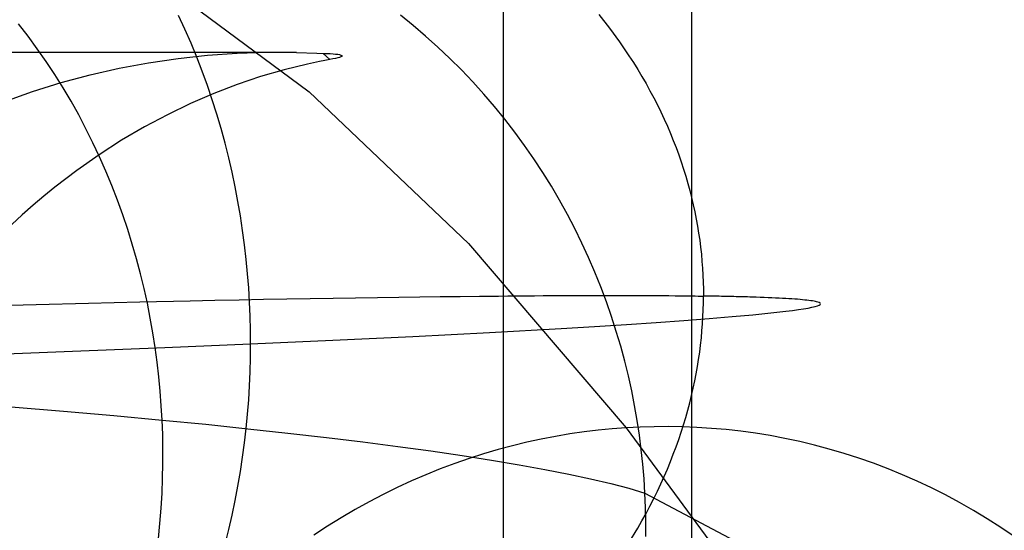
# Model space of a CAD drawing. Extents: x -37 to 483, y -973 to -253.
# Tile 82 of 197: x 297 to 317, y -814 to -804. Entities that reach past the tile are written whole.
import ezdxf

# ---------------------------------------------------------------- set-up
doc = ezdxf.new("R2010")
doc.units = 0
for name, color, linetype in [('LIVELLO_03', 5, 'CONTINUOUS'), ('LIVELLO_04', 96, 'CONTINUOUS'), ('PREDEFINITO', 7, 'CONTINUOUS')]:
    doc.layers.add(name, color=color, linetype=linetype)

msp = doc.modelspace()

# ---------------------------------------------------------------- linework, layer by layer
at = {"layer": 'LIVELLO_03'}
for p, q in [((299.721, -802.695, 604.154), (303.012, -805.132, 579.737)), ((305.134, -803.78, 629.762), (304.874, -803.571, 629.727)), ((297.262, -803.998, 654.508), (297.067, -803.748, 654.413)), ((305.389, -803.997, 629.796), (305.134, -803.78, 629.762)), ((297.45, -804.255, 654.599), (297.262, -803.998, 654.508)), ((305.639, -804.221, 629.829), (305.389, -803.997, 629.796)), ((305.882, -804.452, 629.862), (305.639, -804.221, 629.829)), ((302.749, -804.329, 577.764), (142.938, -804.329, 577.764)), ((297.633, -804.516, 654.688), (297.45, -804.255, 654.599)), ((300.329, -804.454, 579.758), (300.932, -804.389, 579.264)), ((300.932, -804.389, 579.264), (301.54, -804.346, 578.767)), ((301.54, -804.346, 578.767), (302.148, -804.326, 578.266)), ((302.148, -804.326, 578.266), (302.749, -804.329, 577.764)), ((302.749, -804.329, 577.764), (303.165, -804.345, 577.406)), ((303.165, -804.345, 577.406), (303.295, -804.352, 577.287)), ((303.432, -804.472, 576.265), (303.295, -804.352, 577.287)), ((297.809, -804.782, 654.773), (297.633, -804.516, 654.688)), ((299.126, -804.653, 580.743), (299.726, -804.542, 580.251)), ((299.726, -804.542, 580.251), (300.329, -804.454, 579.758)), ((302.973, -804.57, 575.749), (302.496, -804.685, 575.248)), ((303.219, -804.516, 576.017), (302.973, -804.57, 575.749)), ((303.331, -804.492, 576.145), (303.219, -804.516, 576.017)), ((303.432, -804.472, 576.265), (303.331, -804.492, 576.145)), ((306.12, -804.688, 629.894), (305.882, -804.452, 629.862)), ((297.979, -805.053, 654.855), (297.809, -804.782, 654.773)), ((297.938, -804.946, 581.72), (298.53, -804.788, 581.233)), ((298.53, -804.788, 581.233), (299.126, -804.653, 580.743)), ((302.017, -804.824, 574.752), (301.537, -804.985, 574.261)), ((302.496, -804.685, 575.248), (302.017, -804.824, 574.752)), ((306.352, -804.931, 629.925), (306.12, -804.688, 629.894)), ((297.352, -805.129, 582.202), (297.938, -804.946, 581.72)), ((301.537, -804.985, 574.261), (301.059, -805.168, 573.774)), ((306.577, -805.18, 629.956), (306.352, -804.931, 629.925)), ((296.769, -805.337, 582.683), (297.352, -805.129, 582.202)), ((298.142, -805.328, 654.935), (297.979, -805.053, 654.855)), ((301.059, -805.168, 573.774), (300.583, -805.374, 573.292)), ((303.012, -805.132, 579.737), (306.268, -808.234, 555.353)), ((306.796, -805.435, 629.985), (306.577, -805.18, 629.956)), ((298.298, -805.608, 655.01), (298.142, -805.328, 654.935)), ((300.583, -805.374, 573.292), (300.11, -805.602, 572.814)), ((298.447, -805.89, 655.083), (298.298, -805.608, 655.01)), ((300.11, -805.602, 572.814), (299.64, -805.853, 572.341)), ((307.007, -805.695, 630.014), (306.796, -805.435, 629.985)), ((307.212, -805.96, 630.041), (307.007, -805.695, 630.014)), ((298.59, -806.177, 655.152), (298.447, -805.89, 655.083)), ((299.64, -805.853, 572.341), (299.175, -806.126, 571.875)), ((307.41, -806.229, 630.068), (307.212, -805.96, 630.041)), ((298.726, -806.466, 655.218), (298.59, -806.177, 655.152)), ((299.175, -806.126, 571.875), (298.714, -806.423, 571.413)), ((307.6, -806.504, 630.093), (307.41, -806.229, 630.068)), ((298.714, -806.423, 571.413), (298.258, -806.743, 570.959)), ((298.855, -806.758, 655.281), (298.726, -806.466, 655.218)), ((307.783, -806.782, 630.118), (307.6, -806.504, 630.093)), ((298.258, -806.743, 570.959), (298.032, -806.911, 570.734)), ((298.976, -807.052, 655.34), (298.855, -806.758, 655.281)), ((307.959, -807.064, 630.142), (307.783, -806.782, 630.118)), ((298.032, -806.911, 570.734), (297.807, -807.086, 570.512)), ((297.807, -807.086, 570.512), (297.585, -807.266, 570.291)), ((299.091, -807.349, 655.396), (298.976, -807.052, 655.34)), ((308.126, -807.35, 630.164), (307.959, -807.064, 630.142)), ((297.585, -807.266, 570.291), (297.364, -807.453, 570.073)), ((299.199, -807.647, 655.448), (299.091, -807.349, 655.396)), ((308.286, -807.639, 630.186), (308.126, -807.35, 630.164)), ((297.145, -807.645, 569.857), (296.928, -807.843, 569.644)), ((297.364, -807.453, 570.073), (297.145, -807.645, 569.857)), ((308.439, -807.931, 630.207), (308.286, -807.639, 630.186)), ((299.3, -807.946, 655.497), (299.199, -807.647, 655.448)), ((299.394, -808.247, 655.543), (299.3, -807.946, 655.497)), ((308.583, -808.226, 630.226), (308.439, -807.931, 630.207)), ((299.481, -808.549, 655.586), (299.394, -808.247, 655.543)), ((306.268, -808.234, 555.353), (309.488, -812, 531.013)), ((308.72, -808.522, 630.245), (308.583, -808.226, 630.226)), ((299.561, -808.851, 655.625), (299.481, -808.549, 655.586)), ((308.849, -808.821, 630.262), (308.72, -808.522, 630.245)), ((299.634, -809.153, 655.66), (299.561, -808.851, 655.625)), ((308.97, -809.121, 630.279), (308.849, -808.821, 630.262)), ((299.701, -809.455, 655.693), (299.634, -809.153, 655.66)), ((309.083, -809.423, 630.294), (308.97, -809.121, 630.279)), ((299.761, -809.758, 655.722), (299.701, -809.455, 655.693)), ((309.189, -809.726, 630.308), (309.083, -809.423, 630.294)), ((299.815, -810.059, 655.748), (299.761, -809.758, 655.722)), ((309.286, -810.029, 630.322), (309.189, -809.726, 630.308)), ((299.861, -810.36, 655.771), (299.815, -810.059, 655.748)), ((309.376, -810.333, 630.334), (309.286, -810.029, 630.322)), ((299.902, -810.659, 655.791), (299.861, -810.36, 655.771)), ((309.459, -810.637, 630.345), (309.376, -810.333, 630.334)), ((299.937, -810.957, 655.808), (299.902, -810.659, 655.791)), ((309.533, -810.94, 630.356), (309.459, -810.637, 630.345)), ((299.965, -811.254, 655.822), (299.937, -810.957, 655.808)), ((309.601, -811.244, 630.365), (309.533, -810.94, 630.356)), ((299.987, -811.549, 655.833), (299.965, -811.254, 655.822)), ((309.661, -811.546, 630.373), (309.601, -811.244, 630.365)), ((296.919, -811.571, 660.476), (297.986, -811.66, 658.952)), ((297.986, -811.66, 658.952), (299.015, -811.75, 657.407)), ((300.004, -811.842, 655.842), (299.987, -811.549, 655.833)), ((309.713, -811.848, 630.381), (309.661, -811.546, 630.373)), ((299.015, -811.75, 657.407), (300.004, -811.842, 655.842)), ((300.004, -811.842, 655.842), (300.896, -811.929, 654.353)), ((300.015, -812.136, 655.847), (300.004, -811.842, 655.842)), ((309.759, -812.148, 630.387), (309.713, -811.848, 630.381)), ((300.896, -811.929, 654.353), (301.753, -812.018, 652.848)), ((301.753, -812.018, 652.848), (302.575, -812.107, 651.327)), ((308.917, -812.049, 530.948), (308.629, -812.084, 530.917)), ((309.204, -812.021, 530.98), (308.917, -812.049, 530.948)), ((309.488, -812, 531.013), (309.204, -812.021, 530.98)), ((309.773, -811.985, 531.046), (309.488, -812, 531.013)), ((309.488, -812, 531.013), (312.023, -815.441, 511.895)), ((310.06, -811.977, 531.079), (309.773, -811.985, 531.046)), ((310.35, -811.975, 531.114), (310.06, -811.977, 531.079)), ((310.642, -811.98, 531.15), (310.35, -811.975, 531.114)), ((310.936, -811.992, 531.186), (310.642, -811.98, 531.15)), ((311.232, -812.011, 531.223), (310.936, -811.992, 531.186)), ((311.53, -812.037, 531.262), (311.232, -812.011, 531.223)), ((311.829, -812.07, 531.301), (311.53, -812.037, 531.262)), ((312.129, -812.111, 531.34), (311.829, -812.07, 531.301)), ((300.02, -812.432, 655.85), (300.015, -812.136, 655.847)), ((302.575, -812.107, 651.327), (303.36, -812.197, 649.79)), ((303.36, -812.197, 649.79), (304.109, -812.288, 648.239)), ((307.754, -812.232, 530.824), (307.46, -812.296, 530.794)), ((308.047, -812.175, 530.855), (307.754, -812.232, 530.824)), ((308.339, -812.126, 530.885), (308.047, -812.175, 530.855)), ((308.629, -812.084, 530.917), (308.339, -812.126, 530.885)), ((309.798, -812.447, 630.392), (309.759, -812.148, 630.387)), ((312.431, -812.16, 531.381), (312.129, -812.111, 531.34)), ((312.733, -812.217, 531.422), (312.431, -812.16, 531.381)), ((313.035, -812.281, 531.464), (312.733, -812.217, 531.422)), ((300.02, -812.732, 655.85), (300.02, -812.432, 655.85)), ((304.109, -812.288, 648.239), (304.822, -812.38, 646.674)), ((304.822, -812.38, 646.674), (305.498, -812.472, 645.095)), ((305.498, -812.472, 645.095), (306.136, -812.565, 643.503)), ((306.87, -812.446, 530.736), (306.575, -812.533, 530.708)), ((307.166, -812.367, 530.765), (306.87, -812.446, 530.736)), ((307.46, -812.296, 530.794), (307.166, -812.367, 530.765)), ((309.829, -812.744, 630.397), (309.798, -812.447, 630.392)), ((313.338, -812.354, 531.507), (313.035, -812.281, 531.464)), ((313.64, -812.434, 531.55), (313.338, -812.354, 531.507)), ((313.942, -812.523, 531.594), (313.64, -812.434, 531.55)), ((306.279, -812.627, 530.681), (305.983, -812.73, 530.655)), ((306.136, -812.565, 643.503), (306.738, -812.659, 641.9)), ((306.575, -812.533, 530.708), (306.279, -812.627, 530.681)), ((306.738, -812.659, 641.9), (307.301, -812.754, 640.285)), ((314.243, -812.619, 531.639), (313.942, -812.523, 531.594)), ((314.543, -812.724, 531.684), (314.243, -812.619, 531.639)), ((300.013, -813.033, 655.847), (300.02, -812.732, 655.85)), ((305.688, -812.84, 530.629), (305.394, -812.959, 530.604)), ((305.983, -812.73, 530.655), (305.688, -812.84, 530.629)), ((307.301, -812.754, 640.285), (307.827, -812.849, 638.66)), ((307.827, -812.849, 638.66), (308.314, -812.945, 637.025)), ((309.855, -813.04, 630.4), (309.829, -812.744, 630.397)), ((314.842, -812.837, 531.73), (314.543, -812.724, 531.684)), ((315.139, -812.959, 531.777), (314.842, -812.837, 531.73)), ((300.001, -813.338, 655.842), (300.013, -813.033, 655.847)), ((305.394, -812.959, 530.604), (305.101, -813.085, 530.579)), ((308.314, -812.945, 637.025), (308.762, -813.041, 635.382)), ((308.762, -813.041, 635.382), (309.172, -813.138, 633.73)), ((309.873, -813.333, 630.403), (309.855, -813.04, 630.4)), ((315.434, -813.089, 531.824), (315.139, -812.959, 531.777)), ((304.81, -813.22, 530.556), (304.52, -813.362, 530.534)), ((305.101, -813.085, 530.579), (304.81, -813.22, 530.556)), ((309.172, -813.138, 633.73), (309.542, -813.235, 632.07)), ((309.542, -813.235, 632.07), (309.873, -813.333, 630.403)), ((315.727, -813.226, 531.871), (315.434, -813.089, 531.824)), ((316.018, -813.372, 531.919), (315.727, -813.226, 531.871)), ((299.982, -813.645, 655.833), (300.001, -813.338, 655.842)), ((304.52, -813.362, 530.534), (304.232, -813.513, 530.512)), ((309.885, -813.627, 630.405), (309.873, -813.333, 630.403)), ((309.873, -813.333, 630.403), (313.166, -815.077, 606.19)), ((316.305, -813.526, 531.967), (316.018, -813.372, 531.919)), ((299.958, -813.953, 655.821), (299.982, -813.645, 655.833)), ((303.947, -813.671, 530.492), (303.664, -813.838, 530.472)), ((304.232, -813.513, 530.512), (303.947, -813.671, 530.492)), ((309.891, -813.924, 630.406), (309.885, -813.627, 630.405)), ((316.589, -813.689, 532.015), (316.305, -813.526, 531.967)), ((303.664, -813.838, 530.472), (303.384, -814.012, 530.454)), ((316.87, -813.859, 532.064), (316.589, -813.689, 532.015)), ((317.146, -814.036, 532.113), (316.87, -813.859, 532.064)), ((299.926, -814.264, 655.806), (299.958, -813.953, 655.821)), ((303.384, -814.012, 530.454), (303.107, -814.194, 530.436)), ((309.891, -814.223, 630.406), (309.891, -813.924, 630.406)), ((317.419, -814.222, 532.162), (317.146, -814.036, 532.113))]:
    msp.add_line(p, q, dxfattribs=at)
at = {"layer": 'LIVELLO_03', "extrusion": (-0.048322, 0.991324, -0.122239)}
msp.add_arc((-263.569, 472.397, -882.596), 0.586, 110.4671, 235.033, dxfattribs=at)
at = {"layer": 'LIVELLO_04'}
for p, q in [((306.979, -856.238, 410.712), (306.979, -354.718, 422.221)), ((310.829, -856.151, 413.834), (310.829, -354.631, 425.342))]:
    msp.add_line(p, q, dxfattribs=at)
at = {"layer": 'PREDEFINITO'}
for p, q in [((300.47, -803.854, 708.5), (300.341, -803.574, 708.573)), ((308.932, -803.555, 739.53), (309.148, -803.832, 739.862)), ((300.594, -804.138, 708.429), (300.47, -803.854, 708.5)), ((309.148, -803.832, 739.862), (309.353, -804.113, 740.176)), ((300.712, -804.424, 708.361), (300.594, -804.138, 708.429)), ((309.353, -804.113, 740.176), (309.545, -804.396, 740.471)), ((300.823, -804.713, 708.297), (300.712, -804.424, 708.361)), ((309.545, -804.396, 740.471), (309.637, -804.538, 740.611)), ((309.637, -804.538, 740.611), (309.726, -804.681, 740.747)), ((300.928, -805.004, 708.235), (300.823, -804.713, 708.297)), ((309.726, -804.681, 740.747), (309.812, -804.824, 740.878)), ((309.812, -804.824, 740.878), (309.895, -804.968, 741.005)), ((301.028, -805.296, 708.177), (300.928, -805.004, 708.235)), ((309.895, -804.968, 741.005), (309.975, -805.112, 741.127)), ((309.975, -805.112, 741.127), (310.052, -805.257, 741.244)), ((301.121, -805.591, 708.122), (301.028, -805.296, 708.177)), ((310.052, -805.257, 741.244), (310.126, -805.402, 741.356)), ((310.126, -805.402, 741.356), (310.197, -805.547, 741.464)), ((301.208, -805.887, 708.069), (301.121, -805.591, 708.122)), ((310.197, -805.547, 741.464), (310.265, -805.692, 741.568)), ((310.265, -805.692, 741.568), (310.33, -805.838, 741.667)), ((301.289, -806.183, 708.021), (301.208, -805.887, 708.069)), ((310.33, -805.838, 741.667), (310.393, -805.983, 741.761)), ((310.393, -805.983, 741.761), (310.452, -806.129, 741.851)), ((301.364, -806.481, 707.975), (301.289, -806.183, 708.021)), ((310.452, -806.129, 741.851), (310.509, -806.275, 741.936)), ((310.509, -806.275, 741.936), (310.562, -806.421, 742.017)), ((310.562, -806.421, 742.017), (310.613, -806.567, 742.093)), ((301.433, -806.778, 707.932), (301.364, -806.481, 707.975)), ((310.613, -806.567, 742.093), (310.661, -806.714, 742.165)), ((301.495, -807.076, 707.893), (301.433, -806.778, 707.932)), ((310.661, -806.714, 742.165), (310.707, -806.86, 742.233)), ((310.707, -806.86, 742.233), (310.749, -807.006, 742.296)), ((310.749, -807.006, 742.296), (310.789, -807.152, 742.355)), ((301.552, -807.374, 707.856), (301.495, -807.076, 707.893)), ((310.789, -807.152, 742.355), (310.826, -807.297, 742.409)), ((301.603, -807.671, 707.823), (301.552, -807.374, 707.856)), ((310.826, -807.297, 742.409), (310.86, -807.443, 742.459)), ((310.86, -807.443, 742.459), (310.891, -807.588, 742.505)), ((310.891, -807.588, 742.505), (310.92, -807.734, 742.547)), ((301.649, -807.968, 707.793), (301.603, -807.671, 707.823)), ((310.92, -807.734, 742.547), (310.946, -807.879, 742.585)), ((301.688, -808.264, 707.765), (301.649, -807.968, 707.793)), ((310.946, -807.879, 742.585), (310.97, -808.023, 742.618)), ((310.97, -808.023, 742.618), (310.991, -808.168, 742.648)), ((310.991, -808.168, 742.648), (311.009, -808.312, 742.673)), ((301.722, -808.558, 707.741), (301.688, -808.264, 707.765)), ((311.009, -808.312, 742.673), (311.025, -808.455, 742.695)), ((301.75, -808.851, 707.719), (301.722, -808.558, 707.741)), ((311.025, -808.455, 742.695), (311.038, -808.599, 742.712)), ((311.038, -808.599, 742.712), (311.049, -808.741, 742.726)), ((301.773, -809.142, 707.701), (301.75, -808.851, 707.719)), ((311.049, -808.741, 742.726), (311.057, -808.884, 742.736)), ((311.057, -808.884, 742.736), (311.063, -809.026, 742.742)), ((311.063, -809.026, 742.742), (311.067, -809.167, 742.744)), ((301.791, -809.432, 707.685), (301.773, -809.142, 707.701)), ((311.067, -809.167, 742.744), (311.068, -809.308, 742.743)), ((297.426, -809.478, 736.656), (298.495, -809.452, 737.598)), ((298.495, -809.452, 737.598), (299.546, -809.427, 738.473)), ((299.546, -809.427, 738.473), (300.576, -809.405, 739.278)), ((300.576, -809.405, 739.278), (301.082, -809.394, 739.653)), ((301.082, -809.394, 739.653), (301.58, -809.384, 740.01)), ((301.58, -809.384, 740.01), (302.072, -809.375, 740.349)), ((301.804, -809.719, 707.672), (301.791, -809.432, 707.685)), ((302.072, -809.375, 740.349), (302.555, -809.366, 740.668)), ((302.555, -809.366, 740.668), (303.03, -809.358, 740.968)), ((303.03, -809.358, 740.968), (303.497, -809.35, 741.249)), ((303.497, -809.35, 741.249), (303.954, -809.342, 741.511)), ((303.954, -809.342, 741.511), (304.403, -809.336, 741.753)), ((304.403, -809.336, 741.753), (304.841, -809.33, 741.976)), ((304.841, -809.33, 741.976), (305.27, -809.324, 742.18)), ((305.27, -809.324, 742.18), (305.688, -809.319, 742.364)), ((305.688, -809.319, 742.364), (306.095, -809.314, 742.529)), ((306.095, -809.314, 742.529), (306.492, -809.31, 742.674)), ((306.492, -809.31, 742.674), (306.687, -809.308, 742.74)), ((306.687, -809.308, 742.74), (306.878, -809.307, 742.801)), ((306.878, -809.307, 742.801), (307.067, -809.305, 742.857)), ((307.067, -809.305, 742.857), (307.253, -809.303, 742.909)), ((307.253, -809.303, 742.909), (307.436, -809.302, 742.956)), ((307.436, -809.302, 742.956), (307.616, -809.301, 742.999)), ((307.616, -809.301, 742.999), (307.794, -809.3, 743.036)), ((307.794, -809.3, 743.036), (307.968, -809.299, 743.07)), ((307.968, -809.299, 743.07), (308.14, -809.298, 743.099)), ((308.14, -809.298, 743.099), (308.309, -809.298, 743.123)), ((308.309, -809.298, 743.123), (308.474, -809.297, 743.143)), ((308.474, -809.297, 743.143), (308.637, -809.297, 743.158)), ((308.637, -809.297, 743.158), (308.797, -809.296, 743.17)), ((308.797, -809.296, 743.17), (308.954, -809.296, 743.177)), ((308.954, -809.296, 743.177), (309.108, -809.296, 743.179)), ((309.108, -809.296, 743.179), (309.26, -809.296, 743.178)), ((309.26, -809.296, 743.178), (309.408, -809.296, 743.172)), ((309.408, -809.296, 743.172), (309.553, -809.296, 743.162)), ((309.553, -809.296, 743.162), (309.695, -809.297, 743.148)), ((309.695, -809.297, 743.148), (309.835, -809.297, 743.13)), ((309.835, -809.297, 743.13), (309.971, -809.298, 743.109)), ((309.971, -809.298, 743.109), (310.105, -809.299, 743.083)), ((310.105, -809.299, 743.083), (310.235, -809.299, 743.053)), ((310.235, -809.299, 743.053), (310.363, -809.3, 743.02)), ((310.363, -809.3, 743.02), (310.488, -809.301, 742.983)), ((310.488, -809.301, 742.983), (310.609, -809.303, 742.942)), ((310.609, -809.303, 742.942), (310.728, -809.304, 742.897)), ((310.728, -809.304, 742.897), (310.844, -809.305, 742.849)), ((310.844, -809.305, 742.849), (310.901, -809.306, 742.824)), ((310.901, -809.306, 742.824), (310.958, -809.307, 742.798)), ((310.958, -809.307, 742.798), (311.013, -809.307, 742.771)), ((311.013, -809.307, 742.771), (311.068, -809.308, 742.743)), ((311.063, -809.591, 742.729), (311.067, -809.449, 742.738)), ((311.067, -809.449, 742.738), (311.068, -809.308, 742.743)), ((311.122, -809.309, 742.714), (311.068, -809.308, 742.743)), ((311.176, -809.31, 742.684), (311.122, -809.309, 742.714)), ((311.229, -809.311, 742.653), (311.176, -809.31, 742.684)), ((311.282, -809.312, 742.621), (311.229, -809.311, 742.653)), ((311.335, -809.312, 742.589), (311.282, -809.312, 742.621)), ((311.387, -809.313, 742.555), (311.335, -809.312, 742.589)), ((311.438, -809.314, 742.52), (311.387, -809.313, 742.555)), ((311.489, -809.315, 742.484), (311.438, -809.314, 742.52)), ((311.539, -809.316, 742.447), (311.489, -809.315, 742.484)), ((311.589, -809.317, 742.409), (311.539, -809.316, 742.447)), ((311.638, -809.319, 742.371), (311.589, -809.317, 742.409)), ((311.687, -809.32, 742.331), (311.638, -809.319, 742.371)), ((311.735, -809.321, 742.29), (311.687, -809.32, 742.331)), ((311.783, -809.322, 742.248), (311.735, -809.321, 742.29)), ((311.83, -809.323, 742.205), (311.783, -809.322, 742.248)), ((311.877, -809.324, 742.16), (311.83, -809.323, 742.205)), ((311.923, -809.326, 742.115), (311.877, -809.324, 742.16)), ((311.969, -809.327, 742.069), (311.923, -809.326, 742.115)), ((312.014, -809.328, 742.022), (311.969, -809.327, 742.069)), ((312.058, -809.33, 741.973), (312.014, -809.328, 742.022)), ((312.145, -809.332, 741.873), (312.058, -809.33, 741.973)), ((312.23, -809.335, 741.769), (312.145, -809.332, 741.873)), ((312.312, -809.338, 741.661), (312.23, -809.335, 741.769)), ((312.392, -809.341, 741.548), (312.312, -809.338, 741.661)), ((312.469, -809.345, 741.43), (312.392, -809.341, 741.548)), ((312.544, -809.348, 741.309), (312.469, -809.345, 741.43)), ((312.616, -809.352, 741.183), (312.544, -809.348, 741.309)), ((312.685, -809.355, 741.052), (312.616, -809.352, 741.183)), ((312.752, -809.359, 740.917), (312.685, -809.355, 741.052)), ((312.816, -809.363, 740.777), (312.752, -809.359, 740.917)), ((312.877, -809.367, 740.633), (312.816, -809.363, 740.777)), ((312.936, -809.371, 740.485), (312.877, -809.367, 740.633)), ((312.991, -809.375, 740.332), (312.936, -809.371, 740.485)), ((313.044, -809.38, 740.174), (312.991, -809.375, 740.332)), ((313.094, -809.384, 740.012), (313.044, -809.38, 740.174)), ((313.14, -809.389, 739.845), (313.094, -809.384, 740.012)), ((313.184, -809.394, 739.674), (313.14, -809.389, 739.845)), ((313.225, -809.399, 739.499), (313.184, -809.394, 739.674)), ((313.262, -809.404, 739.318), (313.225, -809.399, 739.499)), ((313.297, -809.409, 739.133), (313.262, -809.404, 739.318)), ((313.328, -809.414, 738.944), (313.297, -809.409, 739.133)), ((313.356, -809.419, 738.75), (313.328, -809.414, 738.944)), ((313.381, -809.425, 738.552), (313.356, -809.419, 738.75)), ((313.403, -809.431, 738.349), (313.381, -809.425, 738.552)), ((313.436, -809.442, 737.93), (313.403, -809.431, 738.349)), ((313.456, -809.455, 737.493), (313.436, -809.442, 737.93)), ((313.462, -809.467, 737.039), (313.456, -809.455, 737.493)), ((296.343, -809.506, 735.652), (297.426, -809.478, 736.656)), ((311.057, -809.733, 742.716), (311.063, -809.591, 742.729)), ((312.077, -809.69, 729.032), (312.443, -809.654, 730.34)), ((312.443, -809.654, 730.34), (312.754, -809.619, 731.6)), ((312.754, -809.619, 731.6), (312.888, -809.602, 732.211)), ((312.888, -809.602, 732.211), (313.009, -809.585, 732.808)), ((313.009, -809.585, 732.808), (313.115, -809.569, 733.391)), ((313.115, -809.569, 733.391), (313.207, -809.553, 733.96)), ((313.207, -809.553, 733.96), (313.285, -809.538, 734.513)), ((313.285, -809.538, 734.513), (313.349, -809.523, 735.051)), ((313.349, -809.523, 735.051), (313.398, -809.508, 735.573)), ((313.398, -809.508, 735.573), (313.434, -809.494, 736.079)), ((313.434, -809.494, 736.079), (313.455, -809.48, 736.567)), ((313.455, -809.48, 736.567), (313.462, -809.467, 737.039)), ((301.811, -810.004, 707.661), (301.804, -809.719, 707.672)), ((309.492, -809.887, 721.986), (310.101, -809.846, 723.444)), ((310.101, -809.846, 723.444), (310.667, -809.806, 724.883)), ((310.667, -809.806, 724.883), (311.187, -809.767, 726.298)), ((311.049, -809.876, 742.7), (311.057, -809.733, 742.716)), ((311.187, -809.767, 726.298), (311.657, -809.728, 727.683)), ((311.657, -809.728, 727.683), (312.077, -809.69, 729.032)), ((301.813, -810.287, 707.654), (301.811, -810.004, 707.661)), ((305.127, -810.132, 713.19), (306.693, -810.051, 716.095)), ((306.693, -810.051, 716.095), (308.158, -809.969, 719.041)), ((308.158, -809.969, 719.041), (308.843, -809.928, 720.517)), ((308.843, -809.928, 720.517), (309.492, -809.887, 721.986)), ((311.025, -810.165, 742.656), (311.038, -810.02, 742.68)), ((311.038, -810.02, 742.68), (311.049, -809.876, 742.7)), ((301.813, -810.287, 707.654), (303.491, -810.211, 710.366)), ((303.491, -810.211, 710.366), (305.127, -810.132, 713.19)), ((311.009, -810.31, 742.627), (311.025, -810.165, 742.656)), ((296.172, -810.511, 699.609), (298.17, -810.436, 702.288)), ((298.17, -810.436, 702.288), (300.056, -810.361, 704.983)), ((300.056, -810.361, 704.983), (301.813, -810.287, 707.654)), ((301.811, -810.569, 707.648), (301.813, -810.287, 707.654)), ((310.97, -810.602, 742.559), (310.991, -810.455, 742.595)), ((310.991, -810.455, 742.595), (311.009, -810.31, 742.627)), ((301.804, -810.854, 707.646), (301.811, -810.569, 707.648)), ((310.946, -810.748, 742.519), (310.97, -810.602, 742.559)), ((301.791, -811.141, 707.646), (301.804, -810.854, 707.646)), ((310.92, -810.896, 742.475), (310.946, -810.748, 742.519)), ((310.86, -811.191, 742.373), (310.891, -811.043, 742.426)), ((310.891, -811.043, 742.426), (310.92, -810.896, 742.475)), ((301.773, -811.43, 707.648), (301.791, -811.141, 707.646)), ((310.826, -811.34, 742.316), (310.86, -811.191, 742.373)), ((301.75, -811.721, 707.653), (301.773, -811.43, 707.648)), ((310.789, -811.489, 742.255), (310.826, -811.34, 742.316)), ((310.707, -811.788, 742.12), (310.749, -811.638, 742.19)), ((310.749, -811.638, 742.19), (310.789, -811.489, 742.255)), ((301.722, -812.013, 707.662), (301.75, -811.721, 707.653)), ((310.661, -811.938, 742.045), (310.707, -811.788, 742.12)), ((301.688, -812.306, 707.672), (301.722, -812.013, 707.662)), ((310.613, -812.089, 741.967), (310.661, -811.938, 742.045)), ((310.509, -812.39, 741.796), (310.562, -812.239, 741.883)), ((310.562, -812.239, 741.883), (310.613, -812.089, 741.967)), ((301.649, -812.601, 707.686), (301.688, -812.306, 707.672)), ((310.452, -812.541, 741.704), (310.509, -812.39, 741.796)), ((301.603, -812.896, 707.703), (301.649, -812.601, 707.686)), ((310.393, -812.692, 741.607), (310.452, -812.541, 741.704)), ((310.265, -812.994, 741.4), (310.33, -812.843, 741.506)), ((310.33, -812.843, 741.506), (310.393, -812.692, 741.607)), ((301.552, -813.192, 707.723), (301.603, -812.896, 707.703)), ((310.197, -813.146, 741.29), (310.265, -812.994, 741.4)), ((301.495, -813.488, 707.746), (301.552, -813.192, 707.723)), ((310.126, -813.297, 741.175), (310.197, -813.146, 741.29)), ((309.975, -813.6, 740.932), (310.052, -813.448, 741.056)), ((310.052, -813.448, 741.056), (310.126, -813.297, 741.175)), ((301.433, -813.784, 707.771), (301.495, -813.488, 707.746)), ((309.895, -813.751, 740.803), (309.975, -813.6, 740.932)), ((301.364, -814.08, 707.8), (301.433, -813.784, 707.771)), ((309.812, -813.902, 740.67), (309.895, -813.751, 740.803)), ((301.289, -814.375, 707.833), (301.364, -814.08, 707.8)), ((309.545, -814.354, 740.242), (309.726, -814.053, 740.532)), ((309.726, -814.053, 740.532), (309.812, -813.902, 740.67))]:
    msp.add_line(p, q, dxfattribs=at)

doc.saveas('drawing.dxf')
